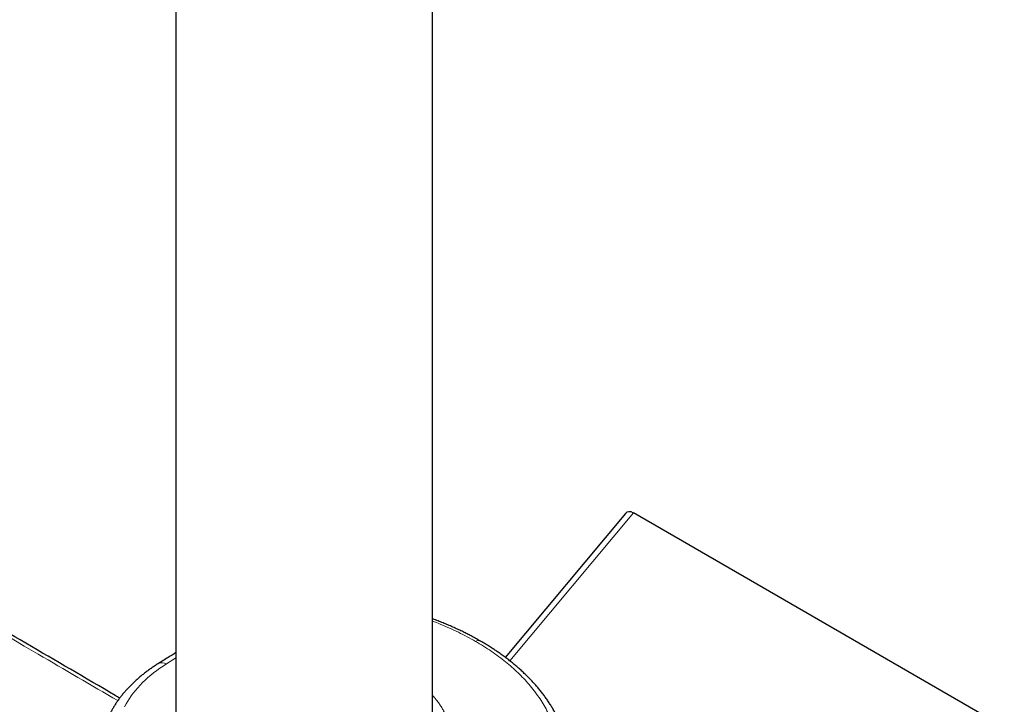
# Model space of a CAD drawing. Header units: millimetres. Extents: x 8 to 969, y 12 to 960.
# Tile 157 of 256: x 841 to 909, y 128 to 175. Entities that reach past the tile are written whole.
import ezdxf

# ---------------------------------------------------------------- set-up
doc = ezdxf.new("R2010")
doc.units = ezdxf.units.MM

msp = doc.modelspace()

# ---------------------------------------------------------------- linework, layer by layer
at = {"color": 7, "linetype": 'Continuous', "lineweight": 30}
for p, q in [((869.596, 123.807), (869.596, 330.962)), ((851.796, 326.985), (851.796, 124.859)), ((882.986, 141.04), (874.649, 131.06)), ((909.287, 126.215), (883.55, 141.073)), ((872.936, 132.184), (872.94, 132.182))]:
    msp.add_line(p, q, dxfattribs=at)
at = {"color": 252, "linetype": 'Continuous', "lineweight": 0}
msp.add_line((883.55, 141.073), (874.976, 130.81), dxfattribs=at)
at = {"color": 252, "linetype": 'Continuous', "lineweight": 0, "flags": 128}
for points in [[(851.14, 130.61), (850.906, 130.459), (850.679, 130.304), (850.459, 130.146), (850.247, 129.985), (850.042, 129.82), (849.845, 129.652), (849.656, 129.481), (849.476, 129.307), (849.303, 129.13), (849.139, 128.951), (848.983, 128.769), (848.836, 128.585), (848.697, 128.399), (848.568, 128.21), (848.447, 128.02), (848.335, 127.828), (848.232, 127.634)], [(851.14, 130.61), (851.721, 130.974), (851.796, 131.02)]]:
    msp.add_lwpolyline(points, dxfattribs=at)
at = {"color": 252, "linetype": 'Continuous', "lineweight": 0}
for centre, radius, start, end in [((872.775, 131.861), 0.361, 63.47356, 121.64079), ((850.842, 130.08), 0.608, 60.67398, 117.73109)]:
    msp.add_arc(centre, radius, start, end, dxfattribs=at)
at = {"color": 7, "linetype": 'Continuous', "lineweight": 30}
msp.add_ellipse((883.576, 140.187), major_axis=(-0.485, 0.938), ratio=0.554362, start_param=5.570314, end_param=6.512031, dxfattribs=at)
at = {"color": 252, "linetype": 'Continuous', "lineweight": 0}
for points, knots in [([(826.862, 140.275), (829.422, 138.774), (834.543, 135.773), (841.509, 131.7), (845.915, 129.132), (847.762, 128.056)], [0, 0, 0, 0, 0.367493, 0.734987, 1, 1, 1, 1]), ([(869.596, 133.58), (869.777, 133.509), (870.178, 133.353), (870.78, 133.093), (871.403, 132.801), (872.009, 132.493), (872.394, 132.276), (872.586, 132.168)], [0, 0, 0, 0, 0.169837, 0.375142, 0.583398, 0.791742, 1, 1, 1, 1]), ([(878.233, 125.476), (878.195, 125.634), (878.119, 125.951), (877.962, 126.423), (877.773, 126.894), (877.549, 127.361), (877.289, 127.827), (876.994, 128.287), (876.663, 128.743), (876.308, 129.178), (875.933, 129.593), (875.54, 129.988), (875.12, 130.375), (874.671, 130.753), (874.191, 131.124), (873.684, 131.484), (873.15, 131.835), (872.774, 132.057), (872.586, 132.168)], [0, 0, 0, 0, 0.0628456, 0.1259614, 0.1890775, 0.2530995, 0.3171214, 0.3820725, 0.4470238, 0.5122743, 0.5723638, 0.6324768, 0.692566, 0.7535218, 0.8144776, 0.8763096, 0.9381675, 1, 1, 1, 1]), ([(869.596, 128.426), (869.597, 128.424), (869.67, 128.35), (869.797, 128.201), (869.975, 127.979), (870.133, 127.754), (870.276, 127.525), (870.403, 127.291), (870.513, 127.052), (870.606, 126.809), (870.682, 126.563), (870.739, 126.319), (870.779, 126.079), (870.791, 125.922), (870.797, 125.843)], [0, 0, 0, 0, 0.00212, 0.094953, 0.184458, 0.274365, 0.364273, 0.455492, 0.546711, 0.639253, 0.731794, 0.824751, 0.912376, 1, 1, 1, 1])]:
    msp.add_open_spline(points, degree=3, knots=knots, dxfattribs=at)
at = {"color": 7, "linetype": 'Continuous', "lineweight": 30}
for points, knots in [([(847.894, 128.238), (847.788, 128.299), (845.616, 129.564), (841.38, 132.038), (835.19, 135.657), (830.482, 138.414), (827.836, 139.966), (827.251, 140.309)], [0, 0, 0, 0, 0.0153452, 0.3156883, 0.6156281, 0.9150208, 1, 1, 1, 1]), ([(872.936, 132.183), (872.918, 132.193), (872.798, 132.262), (872.581, 132.382), (872.293, 132.539), (872.011, 132.686), (871.724, 132.83), (871.417, 132.977), (871.095, 133.125), (870.76, 133.273), (870.42, 133.417), (870.074, 133.557), (869.799, 133.664), (869.638, 133.723), (869.596, 133.738)], [0, 0, 0, 0, 0.017786, 0.118304, 0.209214, 0.293192, 0.382569, 0.473236, 0.571515, 0.669762, 0.768033, 0.86637, 0.96483, 1, 1, 1, 1]), ([(878.942, 124.993), (878.937, 125.017), (878.916, 125.125), (878.869, 125.312), (878.801, 125.556), (878.726, 125.798), (878.64, 126.044), (878.546, 126.291), (878.443, 126.536), (878.332, 126.78), (878.213, 127.022), (878.086, 127.263), (877.95, 127.502), (877.806, 127.739), (877.653, 127.975), (877.492, 128.209), (877.323, 128.442), (877.145, 128.673), (876.959, 128.902), (876.766, 129.127), (876.566, 129.35), (876.357, 129.57), (876.141, 129.788), (875.919, 130.002), (875.689, 130.213), (875.452, 130.42), (875.209, 130.625), (874.957, 130.826), (874.699, 131.025), (874.435, 131.22), (874.179, 131.4), (873.933, 131.567), (873.683, 131.73), (873.405, 131.903), (873.152, 132.056), (872.992, 132.15), (872.939, 132.181)], [0, 0, 0, 0, 0.008752, 0.038485, 0.067394, 0.09657, 0.126936, 0.15727, 0.187593, 0.217925, 0.248284, 0.278688, 0.309159, 0.339715, 0.370374, 0.401154, 0.432072, 0.463144, 0.494387, 0.525185, 0.556274, 0.587423, 0.61859, 0.649716, 0.680759, 0.711695, 0.74285, 0.773989, 0.805138, 0.836307, 0.867513, 0.893307, 0.919317, 0.94971, 0.983191, 1, 1, 1, 1]), ([(851.796, 131.387), (851.616, 131.277), (851.204, 131.023), (850.792, 130.764), (850.559, 130.618)], [0, 0, 0, 0, 0.43446, 1, 1, 1, 1]), ([(850.559, 130.618), (850.516, 130.591), (850.391, 130.512), (850.189, 130.378), (849.956, 130.216), (849.73, 130.05), (849.51, 129.88), (849.298, 129.706), (849.092, 129.529), (848.893, 129.349), (848.702, 129.165), (848.519, 128.978), (848.343, 128.788), (848.175, 128.595), (848.015, 128.399), (847.864, 128.201), (847.72, 128), (847.585, 127.797), (847.458, 127.592), (847.34, 127.386), (847.231, 127.177), (847.13, 126.967), (847.037, 126.756), (846.954, 126.543), (846.879, 126.33), (846.812, 126.115), (846.755, 125.9), (846.706, 125.684), (846.666, 125.468), (846.634, 125.251), (846.611, 125.035), (846.597, 124.825), (846.594, 124.687), (846.593, 124.622)], [0, 0, 0, 0, 0.01807, 0.052013, 0.085959, 0.119894, 0.153812, 0.187703, 0.221561, 0.255375, 0.289136, 0.322833, 0.356455, 0.389991, 0.423429, 0.456759, 0.489971, 0.523054, 0.556002, 0.588806, 0.621463, 0.65397, 0.686326, 0.718534, 0.750596, 0.782521, 0.814316, 0.845993, 0.877563, 0.909042, 0.940445, 0.971789, 1, 1, 1, 1])]:
    msp.add_open_spline(points, degree=3, knots=knots, dxfattribs=at)

doc.saveas('drawing.dxf')
